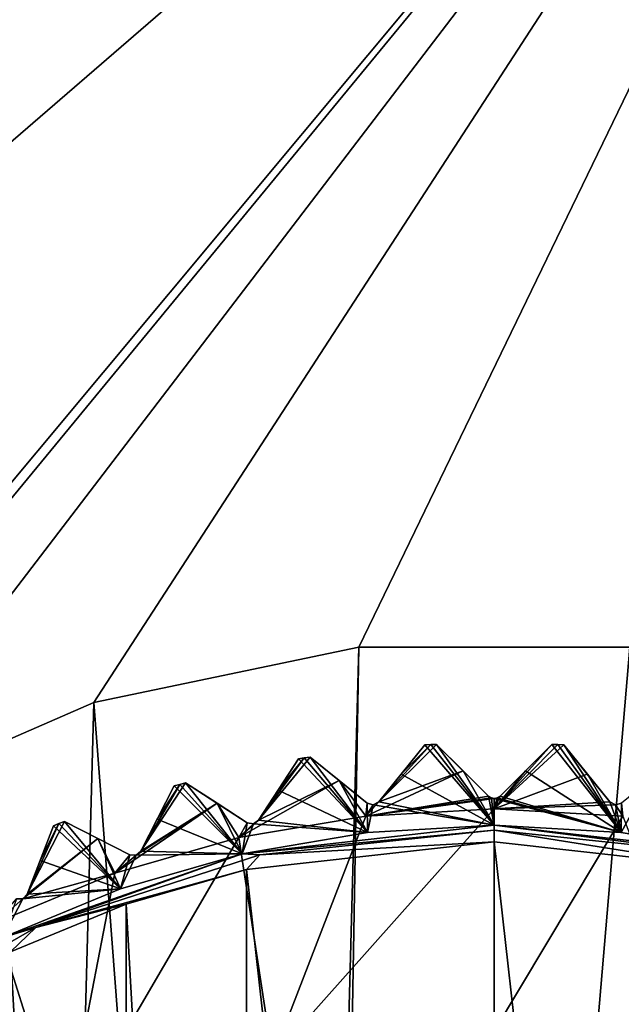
# Model space of a CAD drawing. Header units: millimetres. Extents: x -175 to 114, y -36 to 283.
# Tile 50 of 112: x 18 to 25, y 12 to 24. Entities that reach past the tile are written whole.
import ezdxf

# ---------------------------------------------------------------- set-up
doc = ezdxf.new("R2010")
doc.units = ezdxf.units.MM
doc.header["$LTSCALE"] = 65.185185
for name, color, linetype in [('1', 7, 'CONTINUOUS'), ('1040', 7, 'CONTINUOUS'), ('1041', 7, 'CONTINUOUS'), ('1042', 7, 'CONTINUOUS'), ('1043', 7, 'CONTINUOUS'), ('1044', 7, 'CONTINUOUS'), ('1045', 7, 'CONTINUOUS'), ('1078', 7, 'CONTINUOUS'), ('1079', 7, 'CONTINUOUS'), ('1080', 7, 'CONTINUOUS'), ('1081', 7, 'CONTINUOUS'), ('1082', 7, 'CONTINUOUS'), ('2', 7, 'CONTINUOUS'), ('30', 7, 'CONTINUOUS'), ('42', 7, 'CONTINUOUS'), ('667', 7, 'CONTINUOUS'), ('668', 7, 'CONTINUOUS'), ('692', 7, 'CONTINUOUS'), ('694', 7, 'CONTINUOUS'), ('695', 7, 'CONTINUOUS'), ('696', 7, 'CONTINUOUS'), ('697', 7, 'CONTINUOUS'), ('698', 7, 'CONTINUOUS'), ('699', 7, 'CONTINUOUS'), ('700', 7, 'CONTINUOUS'), ('701', 7, 'CONTINUOUS'), ('703', 7, 'CONTINUOUS'), ('790', 7, 'CONTINUOUS'), ('791', 7, 'CONTINUOUS'), ('803', 7, 'CONTINUOUS'), ('804', 7, 'CONTINUOUS'), ('805', 7, 'CONTINUOUS'), ('806', 7, 'CONTINUOUS'), ('807', 7, 'CONTINUOUS'), ('808', 7, 'CONTINUOUS')]:
    doc.layers.add(name, color=color, linetype=linetype)

msp = doc.modelspace()

# ---------------------------------------------------------------- linework, layer by layer
at = {"layer": '1', "linetype": 'CONTINUOUS'}
for points in [[(18.638, 15.243, 80), (21.856, 15.915, 80), (21, -15.803, 80), (18.638, 15.243, 80)], [(25.144, 15.915, 80), (26, -15.803, 80), (21, -32.75, 80), (25.144, 15.915, 80)], [(21.856, 15.915, 80), (25.144, 15.915, 80), (21, -32.75, 80), (21.856, 15.915, 80)], [(21, -15.803, 80), (21.856, 15.915, 80), (21, -32.75, 80), (21, -15.803, 80)], [(15.625, 13.928, 80), (18.638, 15.243, 80), (17.823, -14.959, 80), (15.625, 13.928, 80)], [(17.823, -14.959, 80), (18.638, 15.243, 80), (21, -15.803, 80), (17.823, -14.959, 80)], [(14.885, -13.483, 80), (15.625, 13.928, 80), (17.823, -14.959, 80), (14.885, -13.483, 80)]]:
    msp.add_3dface(points, dxfattribs=at)
at = {"layer": '1040', "linetype": 'CONTINUOUS'}
for points in [[(24.2, 14.733, 108.5), (23.879, 14.412, 108.833), (25.04, 13.664, 109.5), (24.2, 14.733, 108.5)], [(24.2, 14.733, 108.5), (25.04, 13.664, 109.5), (24.272, 14.73, 108.5), (24.2, 14.733, 108.5)], [(25.04, 13.664, 109.5), (24.344, 14.726, 108.5), (24.272, 14.73, 108.5), (25.04, 13.664, 109.5)], [(24.63, 14.373, 108.833), (24.344, 14.726, 108.5), (25.04, 13.664, 109.5), (24.63, 14.373, 108.833)], [(23.879, 14.412, 108.833), (23.571, 14.104, 109.146), (25.04, 13.664, 109.5), (23.879, 14.412, 108.833)], [(24.904, 14.034, 109.146), (24.63, 14.373, 108.833), (25.04, 13.664, 109.5), (24.904, 14.034, 109.146)], [(25.384, 14.294, 108.833), (25.045, 14.019, 109.146), (25.04, 13.664, 109.5), (25.384, 14.294, 108.833)], [(26.56, 13.405, 109.5), (25.384, 14.294, 108.833), (25.04, 13.664, 109.5), (26.56, 13.405, 109.5)], [(23.536, 14.082, 109.168), (23.5, 14.075, 109.175), (25.04, 13.664, 109.5), (23.536, 14.082, 109.168)], [(25.04, 13.664, 109.5), (23.5, 14.075, 109.175), (23.5, 13.75, 109.5), (25.04, 13.664, 109.5)], [(23.571, 14.104, 109.146), (23.536, 14.082, 109.168), (25.04, 13.664, 109.5), (23.571, 14.104, 109.146)], [(24.971, 13.998, 109.175), (24.904, 14.034, 109.146), (25.04, 13.664, 109.5), (24.971, 13.998, 109.175)], [(25.045, 14.019, 109.146), (24.971, 13.998, 109.175), (25.04, 13.664, 109.5), (25.045, 14.019, 109.146)]]:
    msp.add_3dface(points, dxfattribs=at)
at = {"layer": '1041', "linetype": 'CONTINUOUS'}
for points in [[(25.04, 13.664, 109.5), (23.5, 13.75, 109.5), (26.56, 13.405, 109.8), (25.04, 13.664, 109.5)], [(26.56, 13.405, 109.8), (23.5, 13.75, 109.5), (23.5, 13.75, 109.8), (26.56, 13.405, 109.8)], [(26.56, 13.405, 109.5), (25.04, 13.664, 109.5), (26.56, 13.405, 109.8), (26.56, 13.405, 109.5)]]:
    msp.add_3dface(points, dxfattribs=at)
at = {"layer": '1042', "linetype": 'CONTINUOUS'}
for points in [[(22.656, 14.726, 108.5), (22.37, 14.373, 108.833), (23.5, 13.75, 109.5), (22.656, 14.726, 108.5)], [(22.656, 14.726, 108.5), (23.5, 13.75, 109.5), (22.728, 14.73, 108.5), (22.656, 14.726, 108.5)], [(23.5, 13.75, 109.5), (22.8, 14.733, 108.5), (22.728, 14.73, 108.5), (23.5, 13.75, 109.5)], [(23.121, 14.412, 108.833), (22.8, 14.733, 108.5), (23.5, 13.75, 109.5), (23.121, 14.412, 108.833)], [(21.121, 14.557, 108.5), (20.874, 14.176, 108.833), (21.96, 13.664, 109.5), (21.121, 14.557, 108.5)], [(21.193, 14.568, 108.5), (21.121, 14.557, 108.5), (21.96, 13.664, 109.5), (21.193, 14.568, 108.5)], [(21.264, 14.579, 108.5), (21.193, 14.568, 108.5), (21.96, 13.664, 109.5), (21.264, 14.579, 108.5)], [(21.616, 14.294, 108.833), (21.264, 14.579, 108.5), (21.96, 13.664, 109.5), (21.616, 14.294, 108.833)], [(22.37, 14.373, 108.833), (22.096, 14.034, 109.146), (23.5, 13.75, 109.5), (22.37, 14.373, 108.833)], [(23.429, 14.104, 109.146), (23.121, 14.412, 108.833), (23.5, 13.75, 109.5), (23.429, 14.104, 109.146)], [(19.682, 14.247, 108.5), (19.613, 14.229, 108.5), (20.44, 13.405, 109.5), (19.682, 14.247, 108.5)], [(19.752, 14.266, 108.5), (19.682, 14.247, 108.5), (20.44, 13.405, 109.5), (19.752, 14.266, 108.5)], [(20.133, 14.019, 108.833), (19.752, 14.266, 108.5), (20.44, 13.405, 109.5), (20.133, 14.019, 108.833)], [(21.955, 14.019, 109.146), (21.616, 14.294, 108.833), (21.96, 13.664, 109.5), (21.955, 14.019, 109.146)], [(19.613, 14.229, 108.5), (19.407, 13.824, 108.833), (20.44, 13.405, 109.5), (19.613, 14.229, 108.5)], [(20.874, 14.176, 108.833), (20.637, 13.811, 109.146), (21.96, 13.664, 109.5), (20.874, 14.176, 108.833)], [(20.498, 13.781, 109.146), (20.133, 14.019, 108.833), (20.44, 13.405, 109.5), (20.498, 13.781, 109.146)], [(22.029, 13.998, 109.175), (21.955, 14.019, 109.146), (21.96, 13.664, 109.5), (22.029, 13.998, 109.175)], [(23.5, 13.75, 109.5), (22.029, 13.998, 109.175), (21.96, 13.664, 109.5), (23.5, 13.75, 109.5)], [(22.096, 14.034, 109.146), (22.029, 13.998, 109.175), (23.5, 13.75, 109.5), (22.096, 14.034, 109.146)], [(23.464, 14.082, 109.168), (23.429, 14.104, 109.146), (23.5, 13.75, 109.5), (23.464, 14.082, 109.168)], [(23.5, 14.075, 109.175), (23.464, 14.082, 109.168), (23.5, 13.75, 109.5), (23.5, 14.075, 109.175)], [(18.214, 13.77, 108.5), (18.147, 13.744, 108.5), (18.959, 12.978, 109.5), (18.214, 13.77, 108.5)], [(18.281, 13.796, 108.5), (18.214, 13.77, 108.5), (18.959, 12.978, 109.5), (18.281, 13.796, 108.5)], [(18.686, 13.59, 108.833), (18.281, 13.796, 108.5), (18.959, 12.978, 109.5), (18.686, 13.59, 108.833)], [(19.407, 13.824, 108.833), (19.209, 13.436, 109.146), (20.44, 13.405, 109.5), (19.407, 13.824, 108.833)], [(20.574, 13.767, 109.175), (20.498, 13.781, 109.146), (20.44, 13.405, 109.5), (20.574, 13.767, 109.175)], [(21.96, 13.664, 109.5), (20.574, 13.767, 109.175), (20.44, 13.405, 109.5), (21.96, 13.664, 109.5)], [(20.637, 13.811, 109.146), (20.574, 13.767, 109.175), (21.96, 13.664, 109.5), (20.637, 13.811, 109.146)], [(18.147, 13.744, 108.5), (17.984, 13.321, 108.833), (18.959, 12.978, 109.5), (18.147, 13.744, 108.5)], [(19.074, 13.392, 109.146), (18.686, 13.59, 108.833), (18.959, 12.978, 109.5), (19.074, 13.392, 109.146)], [(20.44, 13.405, 109.5), (19.151, 13.386, 109.175), (18.959, 12.978, 109.5), (20.44, 13.405, 109.5)], [(19.209, 13.436, 109.146), (19.151, 13.386, 109.175), (20.44, 13.405, 109.5), (19.209, 13.436, 109.146)], [(17.984, 13.321, 108.833), (17.828, 12.913, 109.146), (18.959, 12.978, 109.5), (17.984, 13.321, 108.833)], [(19.151, 13.386, 109.175), (19.074, 13.392, 109.146), (18.959, 12.978, 109.5), (19.151, 13.386, 109.175)], [(18.959, 12.978, 109.5), (17.775, 12.858, 109.175), (17.534, 12.388, 109.5), (18.959, 12.978, 109.5)], [(17.828, 12.913, 109.146), (17.775, 12.858, 109.175), (18.959, 12.978, 109.5), (17.828, 12.913, 109.146)], [(17.775, 12.858, 109.175), (17.699, 12.856, 109.146), (17.534, 12.388, 109.5), (17.775, 12.858, 109.175)]]:
    msp.add_3dface(points, dxfattribs=at)
at = {"layer": '1043', "linetype": 'CONTINUOUS'}
for points in [[(23.5, 13.75, 109.8), (21.96, 13.664, 109.5), (20.44, 13.405, 109.5), (23.5, 13.75, 109.8)], [(23.5, 13.75, 109.8), (20.44, 13.405, 109.5), (20.44, 13.405, 109.8), (23.5, 13.75, 109.8)], [(23.5, 13.75, 109.8), (23.5, 13.75, 109.5), (21.96, 13.664, 109.5), (23.5, 13.75, 109.8)], [(18.959, 12.978, 109.5), (17.534, 12.388, 109.5), (20.44, 13.405, 109.8), (18.959, 12.978, 109.5)], [(20.44, 13.405, 109.8), (17.534, 12.388, 109.5), (17.534, 12.388, 109.8), (20.44, 13.405, 109.8)], [(20.44, 13.405, 109.5), (18.959, 12.978, 109.5), (20.44, 13.405, 109.8), (20.44, 13.405, 109.5)]]:
    msp.add_3dface(points, dxfattribs=at)
at = {"layer": '1044', "linetype": 'CONTINUOUS'}
for points in [[(26.56, 13.405, 109.8), (23.5, 13.75, 109.8), (26.347, 13.392, 109.941), (26.56, 13.405, 109.8)], [(23.5, 13.75, 109.8), (23.5, 13.691, 109.941), (26.347, 13.392, 109.941), (23.5, 13.75, 109.8)], [(23.5, 13.55, 110), (26.509, 13.212, 110), (23.5, 13.691, 109.941), (23.5, 13.55, 110)], [(23.5, 13.691, 109.941), (26.509, 13.212, 110), (26.347, 13.392, 109.941), (23.5, 13.691, 109.941)]]:
    msp.add_3dface(points, dxfattribs=at)
at = {"layer": '1045', "linetype": 'CONTINUOUS'}
for points in [[(23.5, 13.75, 109.8), (20.44, 13.405, 109.8), (23.5, 13.691, 109.941), (23.5, 13.75, 109.8)], [(23.5, 13.691, 109.941), (20.44, 13.405, 109.8), (20.653, 13.392, 109.941), (23.5, 13.691, 109.941)], [(23.5, 13.55, 110), (23.5, 13.691, 109.941), (20.653, 13.392, 109.941), (23.5, 13.55, 110)], [(20.491, 13.212, 110), (23.5, 13.55, 110), (20.653, 13.392, 109.941), (20.491, 13.212, 110)], [(20.44, 13.405, 109.8), (17.534, 12.388, 109.8), (17.931, 12.508, 109.941), (20.44, 13.405, 109.8)], [(20.44, 13.405, 109.8), (17.931, 12.508, 109.941), (20.653, 13.392, 109.941), (20.44, 13.405, 109.8)], [(17.931, 12.508, 109.941), (20.491, 13.212, 110), (20.653, 13.392, 109.941), (17.931, 12.508, 109.941)], [(19.03, 12.791, 110), (20.491, 13.212, 110), (17.931, 12.508, 109.941), (19.03, 12.791, 110)], [(17.626, 12.211, 110), (19.03, 12.791, 110), (17.931, 12.508, 109.941), (17.626, 12.211, 110)], [(15.452, 11.077, 109.941), (17.626, 12.211, 110), (17.931, 12.508, 109.941), (15.452, 11.077, 109.941)], [(17.534, 12.388, 109.8), (15.452, 11.077, 109.941), (17.931, 12.508, 109.941), (17.534, 12.388, 109.8)]]:
    msp.add_3dface(points, dxfattribs=at)
at = {"layer": '1078', "linetype": 'CONTINUOUS'}
for points in [[(18.147, 13.744, 93.8), (18.147, 13.744, 108.5), (18.214, 13.77, 108.5), (18.147, 13.744, 93.8)], [(18.214, 13.77, 93.8), (18.147, 13.744, 93.8), (18.214, 13.77, 108.5), (18.214, 13.77, 93.8)], [(18.281, 13.796, 108.5), (18.281, 13.796, 93.8), (18.214, 13.77, 93.8), (18.281, 13.796, 108.5)], [(18.281, 13.796, 108.5), (18.214, 13.77, 93.8), (18.214, 13.77, 108.5), (18.281, 13.796, 108.5)]]:
    msp.add_3dface(points, dxfattribs=at)
at = {"layer": '1079', "linetype": 'CONTINUOUS'}
for points in [[(19.613, 14.229, 93.8), (19.613, 14.229, 108.5), (19.682, 14.247, 108.5), (19.613, 14.229, 93.8)], [(19.682, 14.247, 93.8), (19.613, 14.229, 93.8), (19.682, 14.247, 108.5), (19.682, 14.247, 93.8)], [(19.752, 14.266, 108.5), (19.752, 14.266, 93.8), (19.682, 14.247, 93.8), (19.752, 14.266, 108.5)], [(19.752, 14.266, 108.5), (19.682, 14.247, 93.8), (19.682, 14.247, 108.5), (19.752, 14.266, 108.5)]]:
    msp.add_3dface(points, dxfattribs=at)
at = {"layer": '1080', "linetype": 'CONTINUOUS'}
for points in [[(21.121, 14.557, 93.8), (21.121, 14.557, 108.5), (21.193, 14.568, 108.5), (21.121, 14.557, 93.8)], [(21.193, 14.568, 93.8), (21.121, 14.557, 93.8), (21.193, 14.568, 108.5), (21.193, 14.568, 93.8)], [(21.264, 14.579, 108.5), (21.264, 14.579, 93.8), (21.193, 14.568, 93.8), (21.264, 14.579, 108.5)], [(21.264, 14.579, 108.5), (21.193, 14.568, 93.8), (21.193, 14.568, 108.5), (21.264, 14.579, 108.5)]]:
    msp.add_3dface(points, dxfattribs=at)
at = {"layer": '1081', "linetype": 'CONTINUOUS'}
for points in [[(22.656, 14.726, 93.8), (22.656, 14.726, 108.5), (22.728, 14.73, 108.5), (22.656, 14.726, 93.8)], [(22.728, 14.73, 93.8), (22.656, 14.726, 93.8), (22.728, 14.73, 108.5), (22.728, 14.73, 93.8)], [(22.8, 14.733, 108.5), (22.8, 14.733, 93.8), (22.728, 14.73, 93.8), (22.8, 14.733, 108.5)], [(22.8, 14.733, 108.5), (22.728, 14.73, 93.8), (22.728, 14.73, 108.5), (22.8, 14.733, 108.5)]]:
    msp.add_3dface(points, dxfattribs=at)
at = {"layer": '1082', "linetype": 'CONTINUOUS'}
for points in [[(24.2, 14.733, 93.8), (24.2, 14.733, 108.5), (24.272, 14.73, 108.5), (24.2, 14.733, 93.8)], [(24.272, 14.73, 93.8), (24.2, 14.733, 93.8), (24.272, 14.73, 108.5), (24.272, 14.73, 93.8)], [(24.344, 14.726, 108.5), (24.344, 14.726, 93.8), (24.272, 14.73, 93.8), (24.344, 14.726, 108.5)], [(24.344, 14.726, 108.5), (24.272, 14.73, 93.8), (24.272, 14.73, 108.5), (24.344, 14.726, 108.5)]]:
    msp.add_3dface(points, dxfattribs=at)
at = {"layer": '2', "linetype": 'CONTINUOUS'}
for points in [[(113.25, -35.25, 92.5), (113.25, 35.25, 92.5), (-66.25, 35.25, 92.5), (113.25, -35.25, 92.5)], [(113.25, -35.25, 92.5), (-66.25, 35.25, 92.5), (-18.12, 11.172, 92.5), (113.25, -35.25, 92.5)]]:
    msp.add_3dface(points, dxfattribs=at)
at = {"layer": '30', "color": 7, "linetype": 'CONTINUOUS', "true_color": 0x21211a}
for points in [[(30, 32.75, 79.5), (10.71, 9.613, 79.5), (-45.75, -32.75, 79.5), (30, 32.75, 79.5)], [(-45.75, 32.75, 79.5), (30, 32.75, 79.5), (-45.75, -32.75, 79.5), (-45.75, 32.75, 79.5)], [(12.944, 12.024, 79.5), (10.71, 9.613, 79.5), (30, 32.75, 79.5), (12.944, 12.024, 79.5)], [(15.625, 13.928, 79.5), (12.944, 12.024, 79.5), (30, 32.75, 79.5), (15.625, 13.928, 79.5)], [(18.638, 15.243, 79.5), (15.625, 13.928, 79.5), (30, 32.75, 79.5), (18.638, 15.243, 79.5)], [(21.856, 15.915, 79.5), (18.638, 15.243, 79.5), (30, 32.75, 79.5), (21.856, 15.915, 79.5)], [(25.144, 15.915, 79.5), (21.856, 15.915, 79.5), (30, 32.75, 79.5), (25.144, 15.915, 79.5)]]:
    msp.add_3dface(points, dxfattribs=at)
at = {"layer": '42', "color": 7, "linetype": 'CONTINUOUS', "true_color": 0x21211a}
for points in [[(21.856, 15.915, 80), (18.638, 15.243, 80), (21.856, 15.915, 79.5), (21.856, 15.915, 80)], [(18.638, 15.243, 80), (18.638, 15.243, 79.5), (21.856, 15.915, 79.5), (18.638, 15.243, 80)], [(25.144, 15.915, 80), (21.856, 15.915, 80), (25.144, 15.915, 79.5), (25.144, 15.915, 80)], [(21.856, 15.915, 80), (21.856, 15.915, 79.5), (25.144, 15.915, 79.5), (21.856, 15.915, 80)], [(18.638, 15.243, 80), (15.625, 13.928, 80), (18.638, 15.243, 79.5), (18.638, 15.243, 80)], [(15.625, 13.928, 80), (15.625, 13.928, 79.5), (18.638, 15.243, 79.5), (15.625, 13.928, 80)]]:
    msp.add_3dface(points, dxfattribs=at)
at = {"layer": '667', "linetype": 'CONTINUOUS'}
for points in [[(23.5, -13.55, 110), (23.5, 13.55, 110), (20.491, 13.212, 110), (23.5, -13.55, 110)], [(26.509, 13.212, 110), (23.5, 13.55, 110), (26.509, -13.212, 110), (26.509, 13.212, 110)], [(26.509, -13.212, 110), (23.5, 13.55, 110), (23.5, -13.55, 110), (26.509, -13.212, 110)], [(19.03, 12.791, 110), (20.491, -13.212, 110), (20.491, 13.212, 110), (19.03, 12.791, 110)], [(20.491, -13.212, 110), (23.5, -13.55, 110), (20.491, 13.212, 110), (20.491, -13.212, 110)], [(17.626, 12.211, 110), (19.03, -12.791, 110), (19.03, 12.791, 110), (17.626, 12.211, 110)], [(19.03, -12.791, 110), (20.491, -13.212, 110), (19.03, 12.791, 110), (19.03, -12.791, 110)], [(17.626, -12.211, 110), (19.03, -12.791, 110), (17.626, 12.211, 110), (17.626, -12.211, 110)]]:
    msp.add_3dface(points, dxfattribs=at)
at = {"layer": '668', "linetype": 'CONTINUOUS'}
for points in [[(21.938, 13.862, 93), (23.5, 13.95, 93), (20.808, 10.923, 93), (21.938, 13.862, 93)], [(23.5, 13.95, 93), (23.5, 11.25, 93), (20.808, 10.923, 93), (23.5, 13.95, 93)], [(23.5, 13.95, 93), (25.062, 13.862, 93), (23.5, 11.25, 93), (23.5, 13.95, 93)], [(20.396, 13.6, 93), (21.938, 13.862, 93), (20.808, 10.923, 93), (20.396, 13.6, 93)], [(23.5, 11.25, 93), (25.062, 13.862, 93), (26.192, 10.923, 93), (23.5, 11.25, 93)], [(18.893, 13.167, 93), (20.396, 13.6, 93), (18.272, 9.961, 93), (18.893, 13.167, 93)], [(18.272, 9.961, 93), (20.396, 13.6, 93), (20.808, 10.923, 93), (18.272, 9.961, 93)], [(17.447, 12.569, 93), (18.893, 13.167, 93), (18.272, 9.961, 93), (17.447, 12.569, 93)], [(16.04, 8.421, 93), (17.447, 12.569, 93), (18.272, 9.961, 93), (16.04, 8.421, 93)]]:
    msp.add_3dface(points, dxfattribs=at)
at = {"layer": '692', "linetype": 'CONTINUOUS'}
for points in [[(17.984, 13.321, 108.833), (18.147, 13.744, 108.5), (17.828, 12.913, 109.146), (17.984, 13.321, 108.833)], [(17.828, 12.913, 109.146), (18.147, 13.744, 108.5), (18.147, 13.744, 93.8), (17.828, 12.913, 109.146)], [(17.984, 13.321, 93.467), (17.828, 12.913, 109.146), (18.147, 13.744, 93.8), (17.984, 13.321, 93.467)], [(17.828, 12.913, 93.154), (17.828, 12.913, 109.146), (17.984, 13.321, 93.467), (17.828, 12.913, 93.154)]]:
    msp.add_3dface(points, dxfattribs=at)
at = {"layer": '694', "linetype": 'CONTINUOUS'}
for points in [[(19.407, 13.824, 108.833), (19.613, 14.229, 108.5), (19.209, 13.436, 109.146), (19.407, 13.824, 108.833)], [(19.209, 13.436, 109.146), (19.613, 14.229, 108.5), (19.613, 14.229, 93.8), (19.209, 13.436, 109.146)], [(19.407, 13.824, 93.467), (19.209, 13.436, 109.146), (19.613, 14.229, 93.8), (19.407, 13.824, 93.467)], [(19.209, 13.436, 93.154), (19.209, 13.436, 109.146), (19.407, 13.824, 93.467), (19.209, 13.436, 93.154)]]:
    msp.add_3dface(points, dxfattribs=at)
at = {"layer": '695', "linetype": 'CONTINUOUS'}
for points in [[(18.281, 13.796, 93.8), (18.281, 13.796, 108.5), (19.074, 13.392, 93.154), (18.281, 13.796, 93.8)], [(19.074, 13.392, 93.154), (18.281, 13.796, 108.5), (18.686, 13.59, 108.833), (19.074, 13.392, 93.154)], [(18.686, 13.59, 93.467), (18.281, 13.796, 93.8), (19.074, 13.392, 93.154), (18.686, 13.59, 93.467)], [(19.074, 13.392, 109.146), (19.074, 13.392, 93.154), (18.686, 13.59, 108.833), (19.074, 13.392, 109.146)]]:
    msp.add_3dface(points, dxfattribs=at)
at = {"layer": '696', "linetype": 'CONTINUOUS'}
for points in [[(20.874, 14.176, 108.833), (21.121, 14.557, 108.5), (20.637, 13.811, 109.146), (20.874, 14.176, 108.833)], [(20.637, 13.811, 109.146), (21.121, 14.557, 108.5), (21.121, 14.557, 93.8), (20.637, 13.811, 109.146)], [(20.874, 14.176, 93.467), (20.637, 13.811, 109.146), (21.121, 14.557, 93.8), (20.874, 14.176, 93.467)], [(20.637, 13.811, 93.154), (20.637, 13.811, 109.146), (20.874, 14.176, 93.467), (20.637, 13.811, 93.154)]]:
    msp.add_3dface(points, dxfattribs=at)
at = {"layer": '697', "linetype": 'CONTINUOUS'}
for points in [[(19.752, 14.266, 93.8), (19.752, 14.266, 108.5), (20.498, 13.781, 93.154), (19.752, 14.266, 93.8)], [(20.498, 13.781, 93.154), (19.752, 14.266, 108.5), (20.133, 14.019, 108.833), (20.498, 13.781, 93.154)], [(20.133, 14.019, 93.467), (19.752, 14.266, 93.8), (20.498, 13.781, 93.154), (20.133, 14.019, 93.467)], [(20.498, 13.781, 109.146), (20.498, 13.781, 93.154), (20.133, 14.019, 108.833), (20.498, 13.781, 109.146)]]:
    msp.add_3dface(points, dxfattribs=at)
at = {"layer": '698', "linetype": 'CONTINUOUS'}
for points in [[(22.37, 14.373, 108.833), (22.656, 14.726, 108.5), (22.096, 14.034, 109.146), (22.37, 14.373, 108.833)], [(22.096, 14.034, 109.146), (22.656, 14.726, 108.5), (22.656, 14.726, 93.8), (22.096, 14.034, 109.146)], [(22.37, 14.373, 93.467), (22.096, 14.034, 109.146), (22.656, 14.726, 93.8), (22.37, 14.373, 93.467)], [(22.096, 14.034, 93.154), (22.096, 14.034, 109.146), (22.37, 14.373, 93.467), (22.096, 14.034, 93.154)]]:
    msp.add_3dface(points, dxfattribs=at)
at = {"layer": '699', "linetype": 'CONTINUOUS'}
for points in [[(21.264, 14.579, 93.8), (21.264, 14.579, 108.5), (21.955, 14.019, 93.154), (21.264, 14.579, 93.8)], [(21.955, 14.019, 93.154), (21.264, 14.579, 108.5), (21.616, 14.294, 108.833), (21.955, 14.019, 93.154)], [(21.616, 14.294, 93.467), (21.264, 14.579, 93.8), (21.955, 14.019, 93.154), (21.616, 14.294, 93.467)], [(21.955, 14.019, 109.146), (21.955, 14.019, 93.154), (21.616, 14.294, 108.833), (21.955, 14.019, 109.146)]]:
    msp.add_3dface(points, dxfattribs=at)
at = {"layer": '700', "linetype": 'CONTINUOUS'}
for points in [[(23.879, 14.412, 108.833), (24.2, 14.733, 108.5), (23.571, 14.104, 109.146), (23.879, 14.412, 108.833)], [(23.571, 14.104, 109.146), (24.2, 14.733, 108.5), (24.2, 14.733, 93.8), (23.571, 14.104, 109.146)], [(23.879, 14.412, 93.467), (23.571, 14.104, 109.146), (24.2, 14.733, 93.8), (23.879, 14.412, 93.467)], [(23.571, 14.104, 93.154), (23.571, 14.104, 109.146), (23.879, 14.412, 93.467), (23.571, 14.104, 93.154)]]:
    msp.add_3dface(points, dxfattribs=at)
at = {"layer": '701', "linetype": 'CONTINUOUS'}
for points in [[(22.8, 14.733, 93.8), (22.8, 14.733, 108.5), (23.429, 14.104, 93.154), (22.8, 14.733, 93.8)], [(23.429, 14.104, 93.154), (22.8, 14.733, 108.5), (23.121, 14.412, 108.833), (23.429, 14.104, 93.154)], [(23.121, 14.412, 93.467), (22.8, 14.733, 93.8), (23.429, 14.104, 93.154), (23.121, 14.412, 93.467)], [(23.429, 14.104, 109.146), (23.429, 14.104, 93.154), (23.121, 14.412, 108.833), (23.429, 14.104, 109.146)]]:
    msp.add_3dface(points, dxfattribs=at)
at = {"layer": '703', "linetype": 'CONTINUOUS'}
for points in [[(24.344, 14.726, 93.8), (24.344, 14.726, 108.5), (24.904, 14.034, 93.154), (24.344, 14.726, 93.8)], [(24.904, 14.034, 93.154), (24.344, 14.726, 108.5), (24.63, 14.373, 108.833), (24.904, 14.034, 93.154)], [(24.629, 14.373, 93.467), (24.344, 14.726, 93.8), (24.904, 14.034, 93.154), (24.629, 14.373, 93.467)], [(24.904, 14.034, 109.146), (24.904, 14.034, 93.154), (24.63, 14.373, 108.833), (24.904, 14.034, 109.146)]]:
    msp.add_3dface(points, dxfattribs=at)
at = {"layer": '790', "linetype": 'CONTINUOUS'}
for points in [[(23.5, 13.95, 93), (23.879, 14.412, 93.467), (24.2, 14.733, 93.8), (23.5, 13.95, 93)], [(23.5, 13.95, 93), (24.2, 14.733, 93.8), (24.272, 14.73, 93.8), (23.5, 13.95, 93)], [(24.344, 14.726, 93.8), (23.5, 13.95, 93), (24.272, 14.73, 93.8), (24.344, 14.726, 93.8)], [(23.5, 13.95, 93), (24.344, 14.726, 93.8), (24.629, 14.373, 93.467), (23.5, 13.95, 93)], [(23.5, 13.95, 93), (23.571, 14.104, 93.154), (23.879, 14.412, 93.467), (23.5, 13.95, 93)], [(23.5, 13.95, 93), (24.629, 14.373, 93.467), (24.904, 14.034, 93.154), (23.5, 13.95, 93)], [(23.571, 14.104, 93.154), (23.5, 13.95, 93), (23.536, 14.082, 93.132), (23.571, 14.104, 93.154)], [(23.536, 14.082, 93.132), (23.5, 13.95, 93), (23.5, 14.075, 93.125), (23.536, 14.082, 93.132)], [(23.5, 13.95, 93), (24.904, 14.034, 93.154), (24.971, 13.998, 93.125), (23.5, 13.95, 93)], [(25.062, 13.862, 93), (23.5, 13.95, 93), (24.971, 13.998, 93.125), (25.062, 13.862, 93)], [(25.045, 14.019, 93.154), (25.062, 13.862, 93), (24.971, 13.998, 93.125), (25.045, 14.019, 93.154)]]:
    msp.add_3dface(points, dxfattribs=at)
at = {"layer": '791', "linetype": 'CONTINUOUS'}
for points in [[(22.096, 14.034, 93.154), (22.8, 14.733, 93.8), (23.121, 14.412, 93.467), (22.096, 14.034, 93.154)], [(22.8, 14.733, 93.8), (22.096, 14.034, 93.154), (22.728, 14.73, 93.8), (22.8, 14.733, 93.8)], [(22.096, 14.034, 93.154), (22.37, 14.373, 93.467), (22.728, 14.73, 93.8), (22.096, 14.034, 93.154)], [(22.37, 14.373, 93.467), (22.656, 14.726, 93.8), (22.728, 14.73, 93.8), (22.37, 14.373, 93.467)], [(20.637, 13.811, 93.154), (21.264, 14.579, 93.8), (21.616, 14.294, 93.467), (20.637, 13.811, 93.154)], [(21.264, 14.579, 93.8), (20.637, 13.811, 93.154), (21.193, 14.568, 93.8), (21.264, 14.579, 93.8)], [(20.637, 13.811, 93.154), (20.874, 14.176, 93.467), (21.193, 14.568, 93.8), (20.637, 13.811, 93.154)], [(20.874, 14.176, 93.467), (21.121, 14.557, 93.8), (21.193, 14.568, 93.8), (20.874, 14.176, 93.467)], [(21.938, 13.862, 93), (22.096, 14.034, 93.154), (23.121, 14.412, 93.467), (21.938, 13.862, 93)], [(21.938, 13.862, 93), (23.121, 14.412, 93.467), (23.429, 14.104, 93.154), (21.938, 13.862, 93)], [(19.209, 13.436, 93.154), (19.752, 14.266, 93.8), (20.133, 14.019, 93.467), (19.209, 13.436, 93.154)], [(19.752, 14.266, 93.8), (19.209, 13.436, 93.154), (19.682, 14.247, 93.8), (19.752, 14.266, 93.8)], [(19.209, 13.436, 93.154), (19.407, 13.824, 93.467), (19.682, 14.247, 93.8), (19.209, 13.436, 93.154)], [(19.407, 13.824, 93.467), (19.613, 14.229, 93.8), (19.682, 14.247, 93.8), (19.407, 13.824, 93.467)], [(21.938, 13.862, 93), (20.396, 13.6, 93), (21.616, 14.294, 93.467), (21.938, 13.862, 93)], [(20.396, 13.6, 93), (20.637, 13.811, 93.154), (21.616, 14.294, 93.467), (20.396, 13.6, 93)], [(21.938, 13.862, 93), (21.616, 14.294, 93.467), (21.955, 14.019, 93.154), (21.938, 13.862, 93)], [(20.396, 13.6, 93), (18.893, 13.167, 93), (20.133, 14.019, 93.467), (20.396, 13.6, 93)], [(20.133, 14.019, 93.467), (18.893, 13.167, 93), (19.151, 13.386, 93.125), (20.133, 14.019, 93.467)], [(19.209, 13.436, 93.154), (20.133, 14.019, 93.467), (19.151, 13.386, 93.125), (19.209, 13.436, 93.154)], [(20.396, 13.6, 93), (20.133, 14.019, 93.467), (20.498, 13.781, 93.154), (20.396, 13.6, 93)], [(21.938, 13.862, 93), (23.429, 14.104, 93.154), (23.464, 14.082, 93.132), (21.938, 13.862, 93)], [(23.5, 14.075, 93.125), (21.938, 13.862, 93), (23.464, 14.082, 93.132), (23.5, 14.075, 93.125)], [(23.5, 13.95, 93), (21.938, 13.862, 93), (23.5, 14.075, 93.125), (23.5, 13.95, 93)], [(22.096, 14.034, 93.154), (21.938, 13.862, 93), (22.029, 13.998, 93.125), (22.096, 14.034, 93.154)], [(21.938, 13.862, 93), (21.955, 14.019, 93.154), (22.029, 13.998, 93.125), (21.938, 13.862, 93)], [(17.828, 12.913, 93.154), (18.281, 13.796, 93.8), (18.686, 13.59, 93.467), (17.828, 12.913, 93.154)], [(18.281, 13.796, 93.8), (17.828, 12.913, 93.154), (18.214, 13.77, 93.8), (18.281, 13.796, 93.8)], [(17.828, 12.913, 93.154), (17.984, 13.321, 93.467), (18.214, 13.77, 93.8), (17.828, 12.913, 93.154)], [(17.984, 13.321, 93.467), (18.147, 13.744, 93.8), (18.214, 13.77, 93.8), (17.984, 13.321, 93.467)], [(20.637, 13.811, 93.154), (20.396, 13.6, 93), (20.574, 13.767, 93.125), (20.637, 13.811, 93.154)], [(20.396, 13.6, 93), (20.498, 13.781, 93.154), (20.574, 13.767, 93.125), (20.396, 13.6, 93)], [(18.686, 13.59, 93.467), (18.893, 13.167, 93), (17.775, 12.858, 93.125), (18.686, 13.59, 93.467)], [(17.828, 12.913, 93.154), (18.686, 13.59, 93.467), (17.775, 12.858, 93.125), (17.828, 12.913, 93.154)], [(18.893, 13.167, 93), (18.686, 13.59, 93.467), (19.074, 13.392, 93.154), (18.893, 13.167, 93)], [(18.893, 13.167, 93), (19.074, 13.392, 93.154), (19.151, 13.386, 93.125), (18.893, 13.167, 93)], [(18.893, 13.167, 93), (17.447, 12.569, 93), (17.775, 12.858, 93.125), (18.893, 13.167, 93)], [(17.447, 12.569, 93), (17.699, 12.856, 93.154), (17.775, 12.858, 93.125), (17.447, 12.569, 93)]]:
    msp.add_3dface(points, dxfattribs=at)
at = {"layer": '803', "linetype": 'CONTINUOUS'}
for points in [[(17.699, 12.856, 93.154), (17.699, 12.856, 109.146), (17.775, 12.858, 109.175), (17.699, 12.856, 93.154)], [(17.775, 12.858, 93.125), (17.699, 12.856, 93.154), (17.775, 12.858, 109.175), (17.775, 12.858, 93.125)], [(17.828, 12.913, 109.146), (17.828, 12.913, 93.154), (17.775, 12.858, 93.125), (17.828, 12.913, 109.146)], [(17.828, 12.913, 109.146), (17.775, 12.858, 93.125), (17.775, 12.858, 109.175), (17.828, 12.913, 109.146)]]:
    msp.add_3dface(points, dxfattribs=at)
at = {"layer": '804', "linetype": 'CONTINUOUS'}
for points in [[(19.209, 13.436, 109.146), (19.209, 13.436, 93.154), (19.151, 13.386, 93.125), (19.209, 13.436, 109.146)], [(19.209, 13.436, 109.146), (19.151, 13.386, 93.125), (19.151, 13.386, 109.175), (19.209, 13.436, 109.146)], [(19.074, 13.392, 93.154), (19.074, 13.392, 109.146), (19.151, 13.386, 109.175), (19.074, 13.392, 93.154)], [(19.151, 13.386, 93.125), (19.074, 13.392, 93.154), (19.151, 13.386, 109.175), (19.151, 13.386, 93.125)]]:
    msp.add_3dface(points, dxfattribs=at)
at = {"layer": '805', "linetype": 'CONTINUOUS'}
for points in [[(20.498, 13.781, 93.154), (20.498, 13.781, 109.146), (20.574, 13.767, 109.175), (20.498, 13.781, 93.154)], [(20.574, 13.767, 93.125), (20.498, 13.781, 93.154), (20.574, 13.767, 109.175), (20.574, 13.767, 93.125)], [(20.637, 13.811, 109.146), (20.637, 13.811, 93.154), (20.574, 13.767, 93.125), (20.637, 13.811, 109.146)], [(20.637, 13.811, 109.146), (20.574, 13.767, 93.125), (20.574, 13.767, 109.175), (20.637, 13.811, 109.146)]]:
    msp.add_3dface(points, dxfattribs=at)
at = {"layer": '806', "linetype": 'CONTINUOUS'}
for points in [[(21.955, 14.019, 93.154), (21.955, 14.019, 109.146), (22.029, 13.998, 109.175), (21.955, 14.019, 93.154)], [(22.029, 13.998, 93.125), (21.955, 14.019, 93.154), (22.029, 13.998, 109.175), (22.029, 13.998, 93.125)], [(22.096, 14.034, 109.146), (22.096, 14.034, 93.154), (22.029, 13.998, 93.125), (22.096, 14.034, 109.146)], [(22.096, 14.034, 109.146), (22.029, 13.998, 93.125), (22.029, 13.998, 109.175), (22.096, 14.034, 109.146)]]:
    msp.add_3dface(points, dxfattribs=at)
at = {"layer": '807', "linetype": 'CONTINUOUS'}
for points in [[(23.429, 14.104, 93.154), (23.429, 14.104, 109.146), (23.464, 14.082, 109.168), (23.429, 14.104, 93.154)], [(23.464, 14.082, 93.132), (23.429, 14.104, 93.154), (23.464, 14.082, 109.168), (23.464, 14.082, 93.132)], [(23.5, 14.075, 93.125), (23.464, 14.082, 93.132), (23.5, 14.075, 109.175), (23.5, 14.075, 93.125)], [(23.5, 14.075, 109.175), (23.464, 14.082, 93.132), (23.464, 14.082, 109.168), (23.5, 14.075, 109.175)], [(23.536, 14.082, 93.132), (23.5, 14.075, 93.125), (23.536, 14.082, 109.168), (23.536, 14.082, 93.132)], [(23.536, 14.082, 109.168), (23.5, 14.075, 93.125), (23.5, 14.075, 109.175), (23.536, 14.082, 109.168)], [(23.571, 14.104, 109.146), (23.571, 14.104, 93.154), (23.536, 14.082, 93.132), (23.571, 14.104, 109.146)], [(23.571, 14.104, 109.146), (23.536, 14.082, 93.132), (23.536, 14.082, 109.168), (23.571, 14.104, 109.146)]]:
    msp.add_3dface(points, dxfattribs=at)
at = {"layer": '808', "linetype": 'CONTINUOUS'}
for points in [[(24.904, 14.034, 93.154), (24.904, 14.034, 109.146), (24.971, 13.998, 109.175), (24.904, 14.034, 93.154)], [(24.971, 13.998, 93.125), (24.904, 14.034, 93.154), (24.971, 13.998, 109.175), (24.971, 13.998, 93.125)], [(25.045, 14.019, 109.146), (25.045, 14.019, 93.154), (24.971, 13.998, 93.125), (25.045, 14.019, 109.146)], [(25.045, 14.019, 109.146), (24.971, 13.998, 93.125), (24.971, 13.998, 109.175), (25.045, 14.019, 109.146)]]:
    msp.add_3dface(points, dxfattribs=at)

doc.saveas('drawing.dxf')
